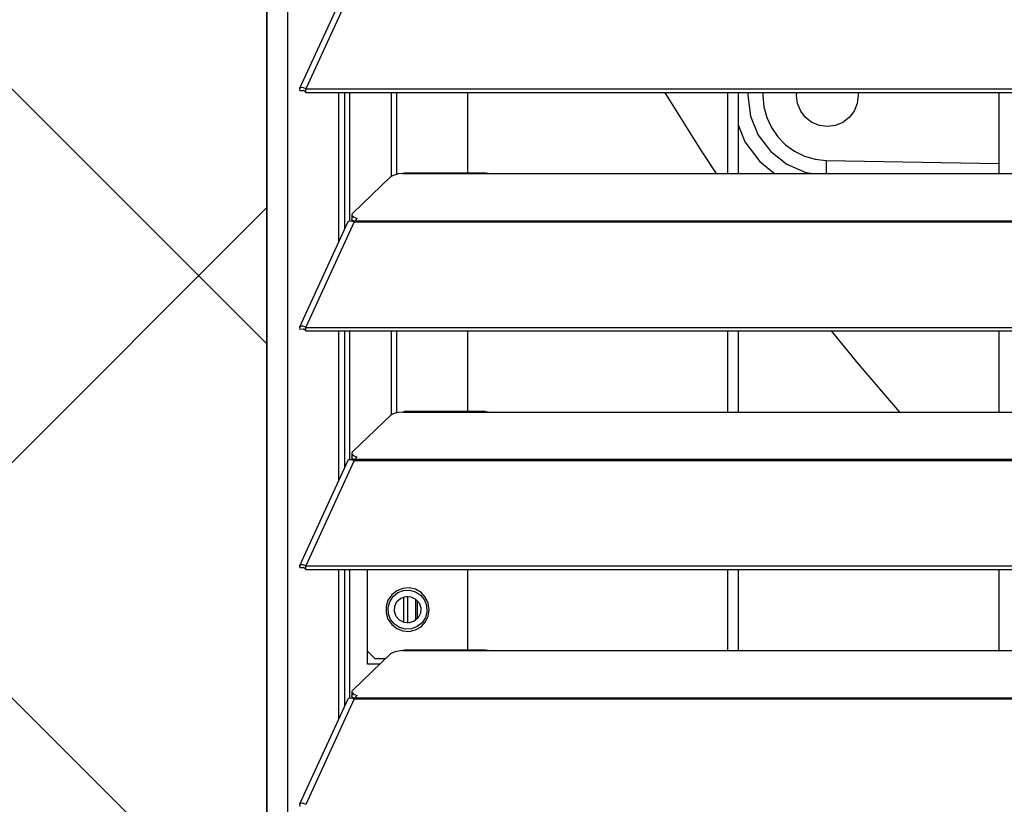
# Model space of a CAD drawing. Header units: millimetres. Extents: x 0 to 39025, y -31299 to 8400.
# Tile 134 of 256: x 6558 to 6740, y -9308 to -9163. Entities that reach past the tile are written whole.
import ezdxf

# ---------------------------------------------------------------- set-up
doc = ezdxf.new("R2010")
doc.units = ezdxf.units.MM
doc.layers.add('ODMIKI funkcionalni', color=253, linetype='Continuous')
doc.layers.add('ODMIKI varnostni', color=252, linetype='Continuous')

# ---------------------------------------------------------------- blocks, each defined once
blk = doc.blocks.new('*U55')
at = {"lineweight": 25}
for points in [[(0, 17.59), (0, 17.59), (0, 1242.58), (0, 1242.58)], [(3.9, 17.59), (3.9, 17.59), (3.9, 1243.26), (3.9, 1243.26)], [(14.94, 480.55), (14.94, 480.55), (6.04, 461.16), (6.04, 461.16)], [(16.11, 480.56), (16.11, 480.56), (7.19, 461.14), (7.19, 461.14)], [(6.87, 460.77), (6.87, 460.77), (6.1, 460.76), (6.1, 460.76)], [(7.19, 461.14), (7.19, 461.14), (7.21, 461.13), (7.21, 461.13)], [(7.19, 460.48), (7.19, 460.48), (7.19, 461.14), (7.19, 461.14)], [(7.19, 460.48), (7.19, 460.48), (7.21, 460.48), (7.21, 460.48)], [(7.21, 461.13), (7.21, 461.13), (1142.79, 461.13), (1142.79, 461.13)], [(7.21, 460.48), (7.21, 460.48), (7.21, 461.13), (7.21, 461.13)], [(7.21, 460.48), (7.21, 460.48), (1142.79, 460.48), (1142.79, 460.48)], [(13.29, 432.97), (13.29, 432.97), (13.29, 460.48), (13.29, 460.48)], [(14.38, 435.36), (14.38, 435.36), (14.38, 460.48), (14.38, 460.48)], [(15.33, 436.77), (15.33, 436.77), (15.33, 460.48), (15.33, 460.48)], [(23.01, 445.01), (23.01, 445.01), (23.01, 460.48), (23.01, 460.48)], [(23.96, 445.37), (23.96, 445.37), (23.96, 460.48), (23.96, 460.48)], [(37, 460.48), (37, 460.48), (37, 445.6), (37, 445.6)], [(85, 445.52), (85, 445.52), (85, 460.48), (85, 460.48)], [(86.99, 445.52), (86.99, 445.52), (86.99, 460.48), (86.99, 460.48)], [(135, 460.48), (135, 460.48), (135, 445.52), (135, 445.52)], [(103.17, 447.94), (103.17, 447.94), (135, 447.38), (135, 447.38)], [(22.83, 444.9), (22.83, 444.9), (15.84, 438.21), (15.84, 438.21)], [(25, 445.52), (25, 445.52), (25.28, 445.57), (25.28, 445.57)], [(25, 445.52), (25, 445.52), (41.99, 445.52), (41.99, 445.52)], [(40.31, 445.6), (40.31, 445.6), (25.28, 445.6), (25.28, 445.6)], [(41.99, 445.52), (41.99, 445.52), (224.99, 445.52), (224.99, 445.52)], [(15.69, 437.93), (15.69, 437.93), (15.69, 437.16), (15.69, 437.16)], [(14.94, 436.58), (14.94, 436.58), (6.04, 417.19), (6.04, 417.19)], [(16.11, 436.59), (16.11, 436.59), (7.19, 417.17), (7.19, 417.17)], [(15.61, 436.77), (15.61, 436.77), (15.78, 436.94), (15.78, 436.94)], [(16.11, 436.6), (16.11, 436.6), (16.11, 436.59), (16.11, 436.59)], [(16.11, 436.59), (16.11, 436.59), (16.21, 436.59), (16.21, 436.59)], [(16.19, 436.59), (16.19, 436.59), (16.21, 436.61), (16.21, 436.61)], [(16.21, 436.81), (16.21, 436.81), (16.67, 437.24), (16.67, 437.24)], [(16.21, 436.81), (16.21, 436.81), (1133.33, 436.81), (1133.33, 436.81)], [(16.21, 436.59), (16.21, 436.59), (1133.33, 436.59), (1133.33, 436.59)], [(6.87, 416.8), (6.87, 416.8), (6.1, 416.79), (6.1, 416.79)], [(7.19, 417.17), (7.19, 417.17), (7.21, 417.16), (7.21, 417.16)], [(7.19, 416.51), (7.19, 416.51), (7.19, 417.17), (7.19, 417.17)], [(7.19, 416.51), (7.19, 416.51), (7.21, 416.51), (7.21, 416.51)], [(7.21, 417.16), (7.21, 417.16), (1142.79, 417.16), (1142.79, 417.16)], [(7.21, 416.51), (7.21, 416.51), (7.21, 417.16), (7.21, 417.16)], [(7.21, 416.51), (7.21, 416.51), (1142.79, 416.51), (1142.79, 416.51)], [(13.29, 389), (13.29, 389), (13.29, 416.51), (13.29, 416.51)], [(14.38, 391.39), (14.38, 391.39), (14.38, 416.51), (14.38, 416.51)], [(15.33, 392.8), (15.33, 392.8), (15.33, 416.51), (15.33, 416.51)], [(23.01, 401.04), (23.01, 401.04), (23.01, 416.51), (23.01, 416.51)], [(23.96, 401.39), (23.96, 401.39), (23.96, 416.51), (23.96, 416.51)], [(37, 416.51), (37, 416.51), (37, 401.63), (37, 401.63)], [(85, 401.55), (85, 401.55), (85, 416.51), (85, 416.51)], [(86.99, 401.55), (86.99, 401.55), (86.99, 416.51), (86.99, 416.51)], [(135, 416.51), (135, 416.51), (135, 401.55), (135, 401.55)], [(25, 401.55), (25, 401.55), (25.28, 401.6), (25.28, 401.6)], [(25, 401.55), (25, 401.55), (41.99, 401.55), (41.99, 401.55)], [(40.31, 401.63), (40.31, 401.63), (25.28, 401.63), (25.28, 401.63)], [(41.99, 401.55), (41.99, 401.55), (224.99, 401.55), (224.99, 401.55)], [(22.83, 400.93), (22.83, 400.93), (15.84, 394.25), (15.84, 394.25)], [(14.94, 392.6), (14.94, 392.6), (6.04, 373.21), (6.04, 373.21)], [(16.11, 392.61), (16.11, 392.61), (7.19, 373.19), (7.19, 373.19)], [(15.61, 392.8), (15.61, 392.8), (15.78, 392.96), (15.78, 392.96)], [(15.69, 393.95), (15.69, 393.95), (15.69, 393.19), (15.69, 393.19)], [(16.11, 392.62), (16.11, 392.62), (16.11, 392.61), (16.11, 392.61)], [(16.11, 392.61), (16.11, 392.61), (16.21, 392.61), (16.21, 392.61)], [(16.19, 392.61), (16.19, 392.61), (16.21, 392.64), (16.21, 392.64)], [(16.21, 392.83), (16.21, 392.83), (16.67, 393.27), (16.67, 393.27)], [(16.21, 392.83), (16.21, 392.83), (1133.33, 392.83), (1133.33, 392.83)], [(16.21, 392.61), (16.21, 392.61), (1133.33, 392.61), (1133.33, 392.61)], [(6.87, 372.82), (6.87, 372.82), (6.1, 372.82), (6.1, 372.82)], [(7.19, 373.19), (7.19, 373.19), (7.21, 373.19), (7.21, 373.19)], [(7.19, 372.54), (7.19, 372.54), (7.19, 373.19), (7.19, 373.19)], [(7.19, 372.54), (7.19, 372.54), (7.21, 372.53), (7.21, 372.53)], [(7.21, 373.19), (7.21, 373.19), (1142.79, 373.19), (1142.79, 373.19)], [(7.21, 372.53), (7.21, 372.53), (7.21, 373.19), (7.21, 373.19)], [(7.21, 372.53), (7.21, 372.53), (1142.79, 372.53), (1142.79, 372.53)], [(13.29, 345.02), (13.29, 345.02), (13.29, 372.53), (13.29, 372.53)], [(14.38, 347.41), (14.38, 347.41), (14.38, 372.53), (14.38, 372.53)], [(15.33, 348.82), (15.33, 348.82), (15.33, 372.53), (15.33, 372.53)], [(18.58, 355.06), (18.58, 355.06), (18.58, 372.53), (18.58, 372.53)], [(37, 372.53), (37, 372.53), (37, 357.65), (37, 357.65)], [(85, 357.57), (85, 357.57), (85, 372.53), (85, 372.53)], [(86.99, 357.57), (86.99, 357.57), (86.99, 372.53), (86.99, 372.53)], [(135, 372.53), (135, 372.53), (135, 357.57), (135, 357.57)], [(25.2, 367.46), (25.2, 367.46), (25.2, 362.77), (25.2, 362.77)], [(26, 362.64), (26, 362.64), (26, 367.58), (26, 367.58)], [(27.5, 363.18), (27.5, 363.18), (27.5, 367.04), (27.5, 367.04)], [(27.8, 363.47), (27.8, 363.47), (27.8, 366.75), (27.8, 366.75)], [(22.83, 356.96), (22.83, 356.96), (15.84, 350.27), (15.84, 350.27)], [(18.58, 357.45), (18.58, 357.45), (19.96, 356.06), (19.96, 356.06)], [(21.91, 356.06), (21.91, 356.06), (19.96, 356.06), (19.96, 356.06)], [(25, 357.57), (25, 357.57), (25.28, 357.63), (25.28, 357.63)], [(25, 357.57), (25, 357.57), (41.99, 357.57), (41.99, 357.57)], [(40.31, 357.65), (40.31, 357.65), (25.28, 357.65), (25.28, 357.65)], [(41.99, 357.57), (41.99, 357.57), (224.99, 357.57), (224.99, 357.57)], [(20.86, 355.06), (20.86, 355.06), (18.58, 355.06), (18.58, 355.06)], [(14.94, 348.62), (14.94, 348.62), (6.04, 329.24), (6.04, 329.24)], [(16.11, 348.65), (16.11, 348.65), (7.19, 329.21), (7.19, 329.21)], [(15.61, 348.82), (15.61, 348.82), (15.78, 348.99), (15.78, 348.99)], [(15.69, 349.98), (15.69, 349.98), (15.69, 349.21), (15.69, 349.21)], [(16.11, 348.65), (16.11, 348.65), (16.21, 348.65), (16.21, 348.65)], [(16.11, 348.65), (16.11, 348.65), (16.11, 348.65), (16.11, 348.65)], [(16.19, 348.65), (16.19, 348.65), (16.21, 348.67), (16.21, 348.67)], [(16.21, 348.87), (16.21, 348.87), (16.67, 349.3), (16.67, 349.3)], [(16.21, 348.87), (16.21, 348.87), (1133.33, 348.87), (1133.33, 348.87)], [(16.21, 348.65), (16.21, 348.65), (1133.33, 348.65), (1133.33, 348.65)]]:
    blk.add_open_spline(points, degree=3, dxfattribs=at)
for points, knots in [([(7.19, 461.14), (7.19, 461.14), (6.64, 461.35), (6.64, 461.35), (6.64, 461.35), (6.22, 461.32), (6.22, 461.32), (6.22, 461.32), (6.02, 461.1), (6.02, 461.1), (6.02, 461.1), (6.1, 460.76), (6.1, 460.76)], [0, 0, 0, 0, 1, 1, 1, 2, 2, 2, 3, 3, 3, 4, 4, 4, 4]), ([(7.19, 460.48), (7.19, 460.48), (6.97, 460.71), (6.97, 460.71), (6.97, 460.71), (6.81, 460.81), (6.81, 460.81), (6.81, 460.81), (6.77, 460.81), (6.77, 460.81), (6.77, 460.81), (6.87, 460.77), (6.87, 460.77)], [0, 0, 0, 0, 1, 1, 1, 2, 2, 2, 3, 3, 3, 4, 4, 4, 4]), ([(73.36, 460.48), (73.36, 460.48), (73.63, 460.03), (73.63, 460.03), (73.63, 460.03), (80.12, 449.71), (80.12, 449.71), (80.12, 449.71), (82.87, 445.52), (82.87, 445.52)], [0, 0, 0, 0, 1, 1, 1, 2, 2, 2, 3, 3, 3, 3]), ([(88.79, 460.48), (88.79, 460.48), (88.72, 459.88), (88.72, 459.88), (88.72, 459.88), (89.2, 456.11), (89.2, 456.11), (89.2, 456.11), (90.64, 452.59), (90.64, 452.59), (90.64, 452.59), (92.92, 449.56), (92.92, 449.56), (92.92, 449.56), (95.91, 447.22), (95.91, 447.22), (95.91, 447.22), (99.38, 445.72), (99.38, 445.72), (99.38, 445.72), (100.76, 445.52), (100.76, 445.52)], [0, 0, 0, 0, 1, 1, 1, 2, 2, 2, 3, 3, 3, 4, 4, 4, 5, 5, 5, 6, 6, 6, 7, 7, 7, 7]), ([(91.5, 460.48), (91.5, 460.48), (91.48, 459.9), (91.48, 459.9), (91.48, 459.9), (91.66, 457.84), (91.66, 457.84), (91.66, 457.84), (92.18, 455.85), (92.18, 455.85), (92.18, 455.85), (93.04, 453.98), (93.04, 453.98), (93.04, 453.98), (94.21, 452.28), (94.21, 452.28), (94.21, 452.28), (95.65, 450.82), (95.65, 450.82), (95.65, 450.82), (97.31, 449.61), (97.31, 449.61), (97.31, 449.61), (99.16, 448.72), (99.16, 448.72), (99.16, 448.72), (101.13, 448.16), (101.13, 448.16), (101.13, 448.16), (103.17, 447.94), (103.17, 447.94)], [0, 0, 0, 0, 1, 1, 1, 2, 2, 2, 3, 3, 3, 4, 4, 4, 5, 5, 5, 6, 6, 6, 7, 7, 7, 8, 8, 8, 9, 9, 9, 10, 10, 10, 10]), ([(107.41, 455.85), (107.41, 455.85), (106.23, 454.94), (106.23, 454.94), (106.23, 454.94), (104.86, 454.37), (104.86, 454.37), (104.86, 454.37), (103.39, 454.17), (103.39, 454.17), (103.39, 454.17), (101.9, 454.37), (101.9, 454.37), (101.9, 454.37), (100.53, 454.94), (100.53, 454.94), (100.53, 454.94), (99.35, 455.85), (99.35, 455.85), (99.35, 455.85), (98.45, 457.03), (98.45, 457.03), (98.45, 457.03), (97.87, 458.42), (97.87, 458.42), (97.87, 458.42), (97.68, 459.9), (97.68, 459.9), (97.68, 459.9), (97.71, 460.48), (97.71, 460.48)], [0, 0, 0, 0, 1, 1, 1, 2, 2, 2, 3, 3, 3, 4, 4, 4, 5, 5, 5, 6, 6, 6, 7, 7, 7, 8, 8, 8, 9, 9, 9, 10, 10, 10, 10]), ([(109.05, 460.48), (109.05, 460.48), (109.08, 459.9), (109.08, 459.9), (109.08, 459.9), (108.89, 458.42), (108.89, 458.42), (108.89, 458.42), (108.32, 457.03), (108.32, 457.03), (108.32, 457.03), (107.41, 455.85), (107.41, 455.85)], [0, 0, 0, 0, 1, 1, 1, 2, 2, 2, 3, 3, 3, 4, 4, 4, 4]), ([(86.99, 454.36), (86.99, 454.36), (88.18, 451.36), (88.18, 451.36), (88.18, 451.36), (90.89, 447.71), (90.89, 447.71), (90.89, 447.71), (93.65, 445.52), (93.65, 445.52)], [0, 0, 0, 0, 1, 1, 1, 2, 2, 2, 3, 3, 3, 3]), ([(103.17, 447.94), (103.17, 447.94), (103.17, 447.52), (103.17, 447.52), (103.17, 447.52), (103.16, 447.1), (103.16, 447.1), (103.16, 447.1), (103.15, 446.7), (103.15, 446.7), (103.15, 446.7), (103.15, 446.32), (103.15, 446.32), (103.15, 446.32), (103.14, 445.97), (103.14, 445.97), (103.14, 445.97), (103.14, 445.67), (103.14, 445.67), (103.14, 445.67), (103.13, 445.52), (103.13, 445.52)], [0, 0, 0, 0, 1, 1, 1, 2, 2, 2, 3, 3, 3, 4, 4, 4, 5, 5, 5, 6, 6, 6, 7, 7, 7, 7]), ([(25, 445.52), (25, 445.52), (24.28, 445.44), (24.28, 445.44), (24.28, 445.44), (23.66, 445.3), (23.66, 445.3), (23.66, 445.3), (23.16, 445.12), (23.16, 445.12), (23.16, 445.12), (22.83, 444.9), (22.83, 444.9)], [0, 0, 0, 0, 1, 1, 1, 2, 2, 2, 3, 3, 3, 4, 4, 4, 4]), ([(40.31, 445.58), (40.31, 445.58), (40.83, 445.57), (40.83, 445.57), (40.83, 445.57), (41.99, 445.52), (41.99, 445.52)], [0, 0, 0, 0, 1, 1, 1, 2, 2, 2, 2]), ([(15.84, 438.21), (15.84, 438.21), (15.74, 438.09), (15.74, 438.09), (15.74, 438.09), (15.7, 437.96), (15.7, 437.96), (15.7, 437.96), (15.71, 437.82), (15.71, 437.82), (15.71, 437.82), (15.79, 437.7), (15.79, 437.7), (15.79, 437.7), (15.93, 437.57), (15.93, 437.57), (15.93, 437.57), (16.12, 437.45), (16.12, 437.45), (16.12, 437.45), (16.37, 437.34), (16.37, 437.34), (16.37, 437.34), (16.67, 437.24), (16.67, 437.24)], [0, 0, 0, 0, 1, 1, 1, 2, 2, 2, 3, 3, 3, 4, 4, 4, 5, 5, 5, 6, 6, 6, 7, 7, 7, 8, 8, 8, 8]), ([(14.96, 436.56), (14.96, 436.56), (15.12, 436.75), (15.12, 436.75), (15.12, 436.75), (15.55, 436.79), (15.55, 436.79), (15.55, 436.79), (16.11, 436.6), (16.11, 436.6)], [0, 0, 0, 0, 1, 1, 1, 2, 2, 2, 3, 3, 3, 3]), ([(16.23, 436.63), (16.23, 436.63), (16.12, 436.68), (16.12, 436.68), (16.12, 436.68), (15.93, 436.8), (15.93, 436.8), (15.93, 436.8), (15.79, 436.93), (15.79, 436.93), (15.79, 436.93), (15.71, 437.06), (15.71, 437.06), (15.71, 437.06), (15.69, 437.16), (15.69, 437.16)], [0, 0, 0, 0, 1, 1, 1, 2, 2, 2, 3, 3, 3, 4, 4, 4, 5, 5, 5, 5]), ([(16.21, 436.59), (16.21, 436.59), (16.21, 436.62), (16.21, 436.62), (16.21, 436.62), (16.21, 436.66), (16.21, 436.66), (16.21, 436.66), (16.21, 436.69), (16.21, 436.69), (16.21, 436.69), (16.21, 436.72), (16.21, 436.72), (16.21, 436.72), (16.21, 436.75), (16.21, 436.75), (16.21, 436.75), (16.21, 436.77), (16.21, 436.77), (16.21, 436.77), (16.21, 436.79), (16.21, 436.79), (16.21, 436.79), (16.21, 436.81), (16.21, 436.81)], [0, 0, 0, 0, 1, 1, 1, 2, 2, 2, 3, 3, 3, 4, 4, 4, 5, 5, 5, 6, 6, 6, 7, 7, 7, 8, 8, 8, 8]), ([(7.19, 417.17), (7.19, 417.17), (6.64, 417.38), (6.64, 417.38), (6.64, 417.38), (6.22, 417.35), (6.22, 417.35), (6.22, 417.35), (6.02, 417.12), (6.02, 417.12), (6.02, 417.12), (6.1, 416.79), (6.1, 416.79)], [0, 0, 0, 0, 1, 1, 1, 2, 2, 2, 3, 3, 3, 4, 4, 4, 4]), ([(7.19, 416.51), (7.19, 416.51), (6.97, 416.73), (6.97, 416.73), (6.97, 416.73), (6.81, 416.84), (6.81, 416.84), (6.81, 416.84), (6.77, 416.85), (6.77, 416.85), (6.77, 416.85), (6.87, 416.8), (6.87, 416.8)], [0, 0, 0, 0, 1, 1, 1, 2, 2, 2, 3, 3, 3, 4, 4, 4, 4]), ([(104.1, 416.51), (104.1, 416.51), (109, 410.5), (109, 410.5), (109, 410.5), (116.67, 401.55), (116.67, 401.55)], [0, 0, 0, 0, 1, 1, 1, 2, 2, 2, 2]), ([(25, 401.55), (25, 401.55), (24.28, 401.46), (24.28, 401.46), (24.28, 401.46), (23.66, 401.32), (23.66, 401.32), (23.66, 401.32), (23.16, 401.15), (23.16, 401.15), (23.16, 401.15), (22.83, 400.93), (22.83, 400.93)], [0, 0, 0, 0, 1, 1, 1, 2, 2, 2, 3, 3, 3, 4, 4, 4, 4]), ([(40.31, 401.61), (40.31, 401.61), (40.83, 401.6), (40.83, 401.6), (40.83, 401.6), (41.99, 401.55), (41.99, 401.55)], [0, 0, 0, 0, 1, 1, 1, 2, 2, 2, 2]), ([(15.84, 394.25), (15.84, 394.25), (15.74, 394.12), (15.74, 394.12), (15.74, 394.12), (15.7, 393.98), (15.7, 393.98), (15.7, 393.98), (15.71, 393.85), (15.71, 393.85), (15.71, 393.85), (15.79, 393.72), (15.79, 393.72), (15.79, 393.72), (15.93, 393.59), (15.93, 393.59), (15.93, 393.59), (16.12, 393.47), (16.12, 393.47), (16.12, 393.47), (16.37, 393.37), (16.37, 393.37), (16.37, 393.37), (16.67, 393.27), (16.67, 393.27)], [0, 0, 0, 0, 1, 1, 1, 2, 2, 2, 3, 3, 3, 4, 4, 4, 5, 5, 5, 6, 6, 6, 7, 7, 7, 8, 8, 8, 8]), ([(14.96, 392.59), (14.96, 392.59), (15.12, 392.78), (15.12, 392.78), (15.12, 392.78), (15.55, 392.82), (15.55, 392.82), (15.55, 392.82), (16.11, 392.62), (16.11, 392.62)], [0, 0, 0, 0, 1, 1, 1, 2, 2, 2, 3, 3, 3, 3]), ([(16.23, 392.66), (16.23, 392.66), (16.12, 392.71), (16.12, 392.71), (16.12, 392.71), (15.93, 392.83), (15.93, 392.83), (15.93, 392.83), (15.79, 392.95), (15.79, 392.95), (15.79, 392.95), (15.71, 393.08), (15.71, 393.08), (15.71, 393.08), (15.69, 393.19), (15.69, 393.19)], [0, 0, 0, 0, 1, 1, 1, 2, 2, 2, 3, 3, 3, 4, 4, 4, 5, 5, 5, 5]), ([(16.21, 392.61), (16.21, 392.61), (16.21, 392.65), (16.21, 392.65), (16.21, 392.65), (16.21, 392.68), (16.21, 392.68), (16.21, 392.68), (16.21, 392.71), (16.21, 392.71), (16.21, 392.71), (16.21, 392.74), (16.21, 392.74), (16.21, 392.74), (16.21, 392.77), (16.21, 392.77), (16.21, 392.77), (16.21, 392.79), (16.21, 392.79), (16.21, 392.79), (16.21, 392.82), (16.21, 392.82), (16.21, 392.82), (16.21, 392.83), (16.21, 392.83)], [0, 0, 0, 0, 1, 1, 1, 2, 2, 2, 3, 3, 3, 4, 4, 4, 5, 5, 5, 6, 6, 6, 7, 7, 7, 8, 8, 8, 8]), ([(7.19, 373.19), (7.19, 373.19), (6.64, 373.4), (6.64, 373.4), (6.64, 373.4), (6.22, 373.37), (6.22, 373.37), (6.22, 373.37), (6.02, 373.15), (6.02, 373.15), (6.02, 373.15), (6.1, 372.82), (6.1, 372.82)], [0, 0, 0, 0, 1, 1, 1, 2, 2, 2, 3, 3, 3, 4, 4, 4, 4]), ([(7.19, 372.54), (7.19, 372.54), (6.97, 372.76), (6.97, 372.76), (6.97, 372.76), (6.81, 372.86), (6.81, 372.86), (6.81, 372.86), (6.77, 372.87), (6.77, 372.87), (6.77, 372.87), (6.87, 372.82), (6.87, 372.82)], [0, 0, 0, 0, 1, 1, 1, 2, 2, 2, 3, 3, 3, 4, 4, 4, 4]), ([(29.96, 365.11), (29.96, 365.11), (29.78, 363.93), (29.78, 363.93), (29.78, 363.93), (29.27, 362.84), (29.27, 362.84), (29.27, 362.84), (28.45, 361.97), (28.45, 361.97), (28.45, 361.97), (27.42, 361.37), (27.42, 361.37), (27.42, 361.37), (26.26, 361.11), (26.26, 361.11), (26.26, 361.11), (25.07, 361.19), (25.07, 361.19), (25.07, 361.19), (23.96, 361.63), (23.96, 361.63), (23.96, 361.63), (23.03, 362.38), (23.03, 362.38), (23.03, 362.38), (22.35, 363.37), (22.35, 363.37), (22.35, 363.37), (22.01, 364.51), (22.01, 364.51), (22.01, 364.51), (22.01, 365.71), (22.01, 365.71), (22.01, 365.71), (22.35, 366.86), (22.35, 366.86), (22.35, 366.86), (23.03, 367.85), (23.03, 367.85), (23.03, 367.85), (23.96, 368.59), (23.96, 368.59), (23.96, 368.59), (25.07, 369.03), (25.07, 369.03), (25.07, 369.03), (26.26, 369.12), (26.26, 369.12), (26.26, 369.12), (27.42, 368.86), (27.42, 368.86), (27.42, 368.86), (28.45, 368.25), (28.45, 368.25), (28.45, 368.25), (29.27, 367.37), (29.27, 367.37), (29.27, 367.37), (29.78, 366.3), (29.78, 366.3), (29.78, 366.3), (29.96, 365.11), (29.96, 365.11)], [0, 0, 0, 0, 1, 1, 1, 2, 2, 2, 3, 3, 3, 4, 4, 4, 5, 5, 5, 6, 6, 6, 7, 7, 7, 8, 8, 8, 9, 9, 9, 10, 10, 10, 11, 11, 11, 12, 12, 12, 13, 13, 13, 14, 14, 14, 15, 15, 15, 16, 16, 16, 17, 17, 17, 18, 18, 18, 19, 19, 19, 20, 20, 20, 21, 21, 21, 21]), ([(22.84, 363.3), (22.84, 363.3), (22.44, 364.36), (22.44, 364.36), (22.44, 364.36), (22.38, 365.49), (22.38, 365.49), (22.38, 365.49), (22.67, 366.58), (22.67, 366.58), (22.67, 366.58), (23.28, 367.53), (23.28, 367.53), (23.28, 367.53), (24.16, 368.25), (24.16, 368.25), (24.16, 368.25), (25.21, 368.65), (25.21, 368.65), (25.21, 368.65), (26.34, 368.71), (26.34, 368.71), (26.34, 368.71), (27.42, 368.42), (27.42, 368.42), (27.42, 368.42), (28.37, 367.8), (28.37, 367.8), (28.37, 367.8), (29.08, 366.92), (29.08, 366.92)], [0, 0, 0, 0, 1, 1, 1, 2, 2, 2, 3, 3, 3, 4, 4, 4, 5, 5, 5, 6, 6, 6, 7, 7, 7, 8, 8, 8, 9, 9, 9, 10, 10, 10, 10]), ([(29.08, 366.92), (29.08, 366.92), (29.48, 365.86), (29.48, 365.86), (29.48, 365.86), (29.54, 364.74), (29.54, 364.74), (29.54, 364.74), (29.25, 363.64), (29.25, 363.64), (29.25, 363.64), (28.63, 362.69), (28.63, 362.69), (28.63, 362.69), (27.76, 361.98), (27.76, 361.98), (27.76, 361.98), (26.71, 361.57), (26.71, 361.57), (26.71, 361.57), (25.58, 361.51), (25.58, 361.51), (25.58, 361.51), (24.5, 361.81), (24.5, 361.81), (24.5, 361.81), (23.55, 362.42), (23.55, 362.42), (23.55, 362.42), (22.84, 363.3), (22.84, 363.3)], [0, 0, 0, 0, 1, 1, 1, 2, 2, 2, 3, 3, 3, 4, 4, 4, 5, 5, 5, 6, 6, 6, 7, 7, 7, 8, 8, 8, 9, 9, 9, 10, 10, 10, 10]), ([(28.09, 366.35), (28.09, 366.35), (27.45, 367.07), (27.45, 367.07), (27.45, 367.07), (26.59, 367.5), (26.59, 367.5), (26.59, 367.5), (25.64, 367.56), (25.64, 367.56), (25.64, 367.56), (24.73, 367.25), (24.73, 367.25), (24.73, 367.25), (24.01, 366.62), (24.01, 366.62), (24.01, 366.62), (23.59, 365.75), (23.59, 365.75), (23.59, 365.75), (23.52, 364.79), (23.52, 364.79), (23.52, 364.79), (23.83, 363.88), (23.83, 363.88), (23.83, 363.88), (24.46, 363.15), (24.46, 363.15), (24.46, 363.15), (25.32, 362.72), (25.32, 362.72), (25.32, 362.72), (26.28, 362.66), (26.28, 362.66), (26.28, 362.66), (27.18, 362.97), (27.18, 362.97), (27.18, 362.97), (27.91, 363.61), (27.91, 363.61), (27.91, 363.61), (28.33, 364.47), (28.33, 364.47), (28.33, 364.47), (28.4, 365.43), (28.4, 365.43), (28.4, 365.43), (28.09, 366.35), (28.09, 366.35)], [0, 0, 0, 0, 1, 1, 1, 2, 2, 2, 3, 3, 3, 4, 4, 4, 5, 5, 5, 6, 6, 6, 7, 7, 7, 8, 8, 8, 9, 9, 9, 10, 10, 10, 11, 11, 11, 12, 12, 12, 13, 13, 13, 14, 14, 14, 15, 15, 15, 16, 16, 16, 16]), ([(25, 357.57), (25, 357.57), (24.28, 357.49), (24.28, 357.49), (24.28, 357.49), (23.66, 357.35), (23.66, 357.35), (23.66, 357.35), (23.16, 357.17), (23.16, 357.17), (23.16, 357.17), (22.83, 356.96), (22.83, 356.96)], [0, 0, 0, 0, 1, 1, 1, 2, 2, 2, 3, 3, 3, 4, 4, 4, 4]), ([(40.31, 357.63), (40.31, 357.63), (40.83, 357.63), (40.83, 357.63), (40.83, 357.63), (41.99, 357.57), (41.99, 357.57)], [0, 0, 0, 0, 1, 1, 1, 2, 2, 2, 2]), ([(14.96, 348.62), (14.96, 348.62), (15.12, 348.8), (15.12, 348.8), (15.12, 348.8), (15.55, 348.84), (15.55, 348.84), (15.55, 348.84), (16.11, 348.65), (16.11, 348.65)], [0, 0, 0, 0, 1, 1, 1, 2, 2, 2, 3, 3, 3, 3]), ([(16.23, 348.68), (16.23, 348.68), (16.12, 348.74), (16.12, 348.74), (16.12, 348.74), (15.93, 348.85), (15.93, 348.85), (15.93, 348.85), (15.79, 348.98), (15.79, 348.98), (15.79, 348.98), (15.71, 349.11), (15.71, 349.11), (15.71, 349.11), (15.69, 349.21), (15.69, 349.21)], [0, 0, 0, 0, 1, 1, 1, 2, 2, 2, 3, 3, 3, 4, 4, 4, 5, 5, 5, 5]), ([(15.84, 350.27), (15.84, 350.27), (15.74, 350.14), (15.74, 350.14), (15.74, 350.14), (15.7, 350.01), (15.7, 350.01), (15.7, 350.01), (15.71, 349.87), (15.71, 349.87), (15.71, 349.87), (15.79, 349.75), (15.79, 349.75), (15.79, 349.75), (15.93, 349.62), (15.93, 349.62), (15.93, 349.62), (16.12, 349.5), (16.12, 349.5), (16.12, 349.5), (16.37, 349.39), (16.37, 349.39), (16.37, 349.39), (16.67, 349.3), (16.67, 349.3)], [0, 0, 0, 0, 1, 1, 1, 2, 2, 2, 3, 3, 3, 4, 4, 4, 5, 5, 5, 6, 6, 6, 7, 7, 7, 8, 8, 8, 8]), ([(16.21, 348.65), (16.21, 348.65), (16.21, 348.67), (16.21, 348.67), (16.21, 348.67), (16.21, 348.71), (16.21, 348.71), (16.21, 348.71), (16.21, 348.74), (16.21, 348.74), (16.21, 348.74), (16.21, 348.77), (16.21, 348.77), (16.21, 348.77), (16.21, 348.79), (16.21, 348.79), (16.21, 348.79), (16.21, 348.82), (16.21, 348.82), (16.21, 348.82), (16.21, 348.84), (16.21, 348.84), (16.21, 348.84), (16.21, 348.87), (16.21, 348.87)], [0, 0, 0, 0, 1, 1, 1, 2, 2, 2, 3, 3, 3, 4, 4, 4, 5, 5, 5, 6, 6, 6, 7, 7, 7, 8, 8, 8, 8]), ([(7.19, 329.21), (7.19, 329.21), (6.64, 329.43), (6.64, 329.43), (6.64, 329.43), (6.22, 329.4), (6.22, 329.4), (6.22, 329.4), (6.02, 329.17), (6.02, 329.17), (6.02, 329.17), (6.1, 328.85), (6.1, 328.85)], [0, 0, 0, 0, 1, 1, 1, 2, 2, 2, 3, 3, 3, 4, 4, 4, 4])]:
    blk.add_open_spline(points, degree=3, knots=knots, dxfattribs=at)

msp = doc.modelspace()

# ---------------------------------------------------------------- hatches: boundary and pattern name
at = {"layer": 'ODMIKI funkcionalni'}
h = msp.add_hatch(dxfattribs=at)
h.set_pattern_fill('ANSI31', color=256, scale=25)
h.set_pattern_definition([(45, (0, -18719.98), (-56.1266, 56.1266), [])])
h.paths.add_polyline_path([(7753.64, -9637.01), (7753.64, -8381.43), (6603.64, -8381.43), (6603.64, -9637.01), (6003.64, -9637.01), (6003.64, -7881.43), (8053.64, -7881.43), (8053.64, -9637.01)])
at = {"layer": 'ODMIKI varnostni'}
h = msp.add_hatch(dxfattribs=at)
h.set_pattern_fill('ANSI31', color=256, scale=25, angle=90)
h.set_pattern_definition([(135, (2474.9, -17891.15), (-56.1266, -56.1266), [])])
h.paths.add_polyline_path([(6603.64, -9637.01), (6603.64, -8394.04), (5603.64, -9637.01)])

# ---------------------------------------------------------------- linework, layer by layer
at = {"layer": 'ODMIKI funkcionalni'}
msp.add_lwpolyline([(7753.64, -9637.01), (7753.64, -8381.43), (6603.64, -8381.43), (6603.64, -9637.01), (6003.64, -9637.01), (6003.64, -7881.43), (8053.64, -7881.43), (8053.64, -9637.01)], close=True, dxfattribs=at)
at = {"layer": 'ODMIKI varnostni'}
msp.add_lwpolyline([(6603.64, -9637.01), (6603.64, -8394.04), (5603.64, -9637.01)], close=True, dxfattribs=at)

# ---------------------------------------------------------------- block references
at = {"color": 1}
msp.add_blockref('*U55', (6603.64, -9637.01), dxfattribs=at)

doc.saveas('drawing.dxf')
